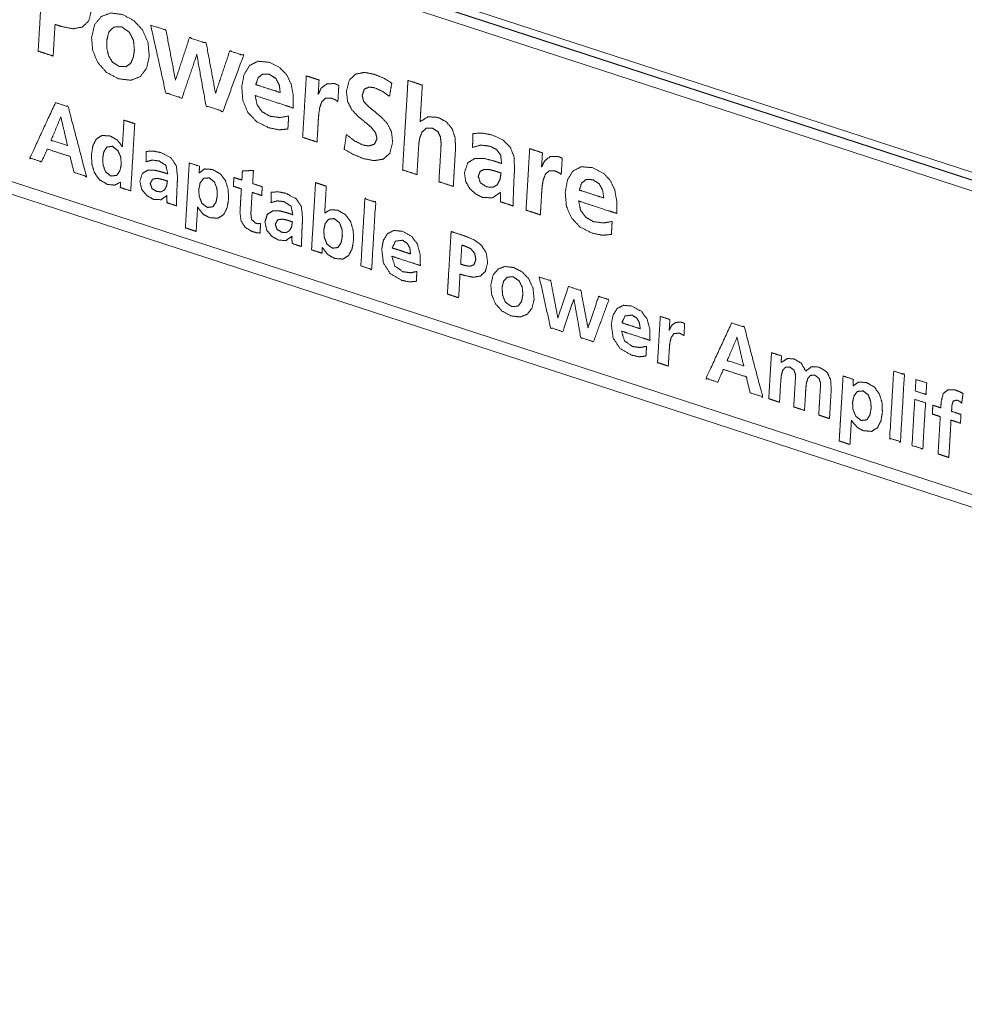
# Model space of a CAD drawing. Header units: millimetres. Extents: x 0 to 2122, y 0 to 1639.
# Tile 27 of 85: x 1220 to 1251, y 1253 to 1285. Entities that reach past the tile are written whole.
import ezdxf

# ---------------------------------------------------------------- set-up
doc = ezdxf.new("R2010")
doc.units = ezdxf.units.MM
doc.layers.add('1', color=7, linetype='Continuous', true_color=0xffffff)

msp = doc.modelspace()

# ---------------------------------------------------------------- linework, layer by layer
at = {"layer": '1', "color": 7, "linetype": 'Continuous', "lineweight": 13}
for p, q in [((1222.759, 1289.348), (1283.144, 1269.666)), ((1222.889, 1289.064), (1283.274, 1269.382)), ((1283.013, 1269.111), (1222.922, 1288.698)), ((1283.413, 1269.322), (1223.322, 1288.909)), ((1552.192, 1171.515), (1213.195, 1282.01)), ((1244.109, 1282.134), (1244.11, 1282.147)), ((1244.515, 1282.015), (1244.514, 1282.001)), ((1244.665, 1281.966), (1244.664, 1281.953)), ((1213.477, 1281.498), (1552.211, 1171.088))]:
    msp.add_line(p, q, dxfattribs=at)
for points, knots in [([(1220.904, 1286.766), (1221.121, 1286.695), (1221.455, 1286.586), (1221.519, 1286.565), (1221.826, 1286.442), (1222.098, 1286.273), (1222.312, 1286.052), (1222.448, 1285.769), (1222.482, 1285.418), (1222.386, 1285.041), (1222.17, 1284.84), (1221.865, 1284.789), (1221.496, 1284.863), (1221.344, 1284.912), (1221.291, 1284.93), (1221.275, 1284.663), (1221.246, 1284.169), (1221.234, 1283.979), (1221.23, 1283.903), (1220.986, 1283.982), (1220.743, 1284.062), (1220.763, 1284.403), (1220.81, 1285.189), (1220.837, 1285.638), (1220.884, 1286.425), (1220.904, 1286.766)], [0, 0, 0.028094, 0.071526, 0.079827, 0.120595, 0.160017, 0.198062, 0.236712, 0.280244, 0.328262, 0.364592, 0.402832, 0.449228, 0.46892, 0.475809, 0.508706, 0.56978, 0.593279, 0.602678, 0.634267, 0.665848, 0.708011, 0.805191, 0.860656, 0.957826, 1, 1]), ([(1223.475, 1285.252), (1223.842, 1285.059), (1224.127, 1284.752), (1224.306, 1284.355), (1224.351, 1283.889), (1224.264, 1283.506), (1224.061, 1283.239), (1223.753, 1283.115), (1223.351, 1283.164), (1222.96, 1283.373), (1222.68, 1283.689), (1222.516, 1284.076), (1222.477, 1284.5), (1222.575, 1284.919), (1222.793, 1285.187), (1223.102, 1285.3), (1223.475, 1285.252)], [0, 0, 0.064851, 0.130297, 0.198367, 0.271659, 0.332975, 0.385494, 0.437393, 0.500748, 0.570058, 0.636105, 0.701799, 0.768303, 0.835696, 0.88971, 0.941151, 1, 1]), ([(1223.375, 1283.567), (1223.6, 1283.556), (1223.748, 1283.669), (1223.833, 1283.868), (1223.868, 1284.109), (1223.836, 1284.415), (1223.7, 1284.681), (1223.451, 1284.849), (1223.196, 1284.844), (1223.034, 1284.673), (1222.968, 1284.403), (1222.973, 1284.15), (1223.031, 1283.905), (1223.159, 1283.7), (1223.375, 1283.567)], [0, 0, 0.063639, 0.116278, 0.177019, 0.245857, 0.33249, 0.416849, 0.501343, 0.573472, 0.639747, 0.718184, 0.789589, 0.860475, 0.928532, 1, 1]), ([(1224.397, 1284.905), (1224.89, 1284.744), (1225.198, 1283.139), (1225.202, 1283.137), (1225.206, 1283.136), (1225.655, 1284.495), (1226.197, 1284.318), (1226.499, 1282.715), (1226.502, 1282.714), (1226.506, 1282.712), (1226.965, 1284.067), (1227.41, 1283.922), (1226.742, 1282.106), (1226.193, 1282.285), (1225.895, 1283.935), (1225.891, 1283.936), (1225.888, 1283.937), (1225.414, 1282.539), (1224.883, 1282.712), (1224.397, 1284.905)], [0, 0, 0.032093, 0.133144, 0.13337, 0.133601, 0.222049, 0.257308, 0.358144, 0.358366, 0.35859, 0.447044, 0.475975, 0.59561, 0.631316, 0.73494, 0.735161, 0.735381, 0.826612, 0.861172, 1, 1]), ([(1228.85, 1281.534), (1228.565, 1281.506), (1228.225, 1281.575), (1227.834, 1281.774), (1227.552, 1282.072), (1227.388, 1282.456), (1227.352, 1282.915), (1227.428, 1283.306), (1227.603, 1283.591), (1227.876, 1283.733), (1228.245, 1283.698), (1228.585, 1283.527), (1228.819, 1283.283), (1228.96, 1282.976), (1229.024, 1282.616), (1229.025, 1282.215), (1228.78, 1282.295), (1228.275, 1282.46), (1227.856, 1282.596), (1227.788, 1282.619), (1227.849, 1282.32), (1228.016, 1282.091), (1228.269, 1281.948), (1228.589, 1281.905), (1228.875, 1281.956), (1228.871, 1281.89), (1228.854, 1281.6), (1228.85, 1281.534)], [0, 0, 0.032484, 0.071876, 0.121673, 0.168197, 0.215627, 0.267818, 0.313061, 0.350994, 0.385944, 0.42807, 0.471236, 0.509545, 0.547909, 0.589357, 0.634877, 0.664169, 0.724462, 0.774413, 0.782594, 0.817223, 0.849384, 0.882313, 0.918994, 0.951974, 0.959484, 0.992499, 1, 1]), ([(1228.601, 1282.717), (1228.569, 1282.965), (1228.458, 1283.174), (1228.251, 1283.309), (1228.028, 1283.318), (1227.882, 1283.196), (1227.809, 1282.975), (1227.891, 1282.948), (1228.322, 1282.808), (1228.601, 1282.717)], [0, 0, 0.113239, 0.220292, 0.331798, 0.432263, 0.518315, 0.623512, 0.662673, 0.867474, 1, 1]), ([(1229.448, 1283.258), (1229.655, 1283.191), (1229.862, 1283.123), (1229.849, 1282.897), (1229.835, 1282.67), (1229.839, 1282.669), (1229.842, 1282.668), (1229.929, 1282.856), (1230.111, 1283), (1230.362, 1283.008), (1230.432, 1282.983), (1230.504, 1282.946), (1230.488, 1282.684), (1230.473, 1282.423), (1230.386, 1282.483), (1230.266, 1282.533), (1230.078, 1282.536), (1229.957, 1282.426), (1229.888, 1282.246), (1229.854, 1282.037), (1229.839, 1281.843), (1229.824, 1281.585), (1229.811, 1281.369), (1229.795, 1281.111), (1229.562, 1281.187), (1229.329, 1281.263), (1229.348, 1281.575), (1229.389, 1282.261), (1229.43, 1282.946), (1229.448, 1283.258)], [0, 0, 0.032601, 0.065213, 0.099228, 0.133243, 0.133779, 0.134312, 0.165348, 0.200062, 0.237727, 0.248846, 0.260952, 0.300204, 0.339455, 0.355307, 0.374727, 0.402926, 0.427426, 0.456436, 0.488104, 0.517223, 0.555904, 0.588429, 0.62711, 0.663824, 0.70053, 0.747315, 0.850266, 0.953203, 1, 1]), ([(1232.15, 1282.595), (1231.915, 1282.759), (1231.663, 1282.872), (1231.488, 1282.896), (1231.334, 1282.829), (1231.259, 1282.621), (1231.308, 1282.436), (1231.453, 1282.272), (1231.655, 1282.109), (1231.875, 1281.929), (1232.074, 1281.713), (1232.213, 1281.441), (1232.252, 1281.096), (1232.156, 1280.742), (1231.943, 1280.554), (1231.644, 1280.506), (1231.293, 1280.575), (1230.974, 1280.707), (1230.677, 1280.883), (1230.688, 1280.957), (1230.739, 1281.282), (1230.751, 1281.356), (1231.009, 1281.149), (1231.29, 1281.011), (1231.486, 1280.984), (1231.659, 1281.043), (1231.742, 1281.219), (1231.694, 1281.42), (1231.549, 1281.594), (1231.348, 1281.761), (1231.128, 1281.942), (1230.928, 1282.156), (1230.789, 1282.423), (1230.75, 1282.763), (1230.845, 1283.123), (1231.052, 1283.316), (1231.332, 1283.37), (1231.647, 1283.312), (1231.948, 1283.189), (1232.222, 1283.025), (1232.211, 1282.958), (1232.161, 1282.662), (1232.15, 1282.595)], [0, 0, 0.026084, 0.051193, 0.067301, 0.082598, 0.102752, 0.120123, 0.140072, 0.163684, 0.189561, 0.216306, 0.244051, 0.275681, 0.30905, 0.33497, 0.362477, 0.395098, 0.426505, 0.457925, 0.464735, 0.494729, 0.501538, 0.531711, 0.560206, 0.578193, 0.594873, 0.612559, 0.631347, 0.651943, 0.6758, 0.701705, 0.728295, 0.755696, 0.786872, 0.820787, 0.846513, 0.872454, 0.901644, 0.931187, 0.960268, 0.966477, 0.993797, 1, 1]), ([(1232.748, 1283.111), (1232.981, 1283.035), (1233.214, 1282.959), (1233.195, 1282.653), (1233.161, 1282.084), (1233.148, 1281.865), (1233.143, 1281.777), (1233.146, 1281.776), (1233.15, 1281.775), (1233.398, 1281.93), (1233.732, 1281.909), (1234.002, 1281.761), (1234.182, 1281.535), (1234.277, 1281.252), (1234.294, 1280.928), (1234.288, 1280.835), (1234.256, 1280.299), (1234.238, 1279.996), (1234.219, 1279.669), (1234.146, 1279.693), (1233.826, 1279.797), (1233.753, 1279.821), (1233.769, 1280.097), (1233.8, 1280.61), (1233.817, 1280.886), (1233.823, 1281.081), (1233.8, 1281.277), (1233.718, 1281.447), (1233.548, 1281.558), (1233.338, 1281.558), (1233.203, 1281.431), (1233.128, 1281.236), (1233.098, 1281.03), (1233.083, 1280.777), (1233.055, 1280.306), (1233.04, 1280.053), (1232.967, 1280.077), (1232.647, 1280.181), (1232.574, 1280.205), (1232.592, 1280.507), (1232.635, 1281.228), (1232.687, 1282.088), (1232.73, 1282.809), (1232.748, 1283.111)], [0, 0, 0.01988, 0.039769, 0.064674, 0.110934, 0.12872, 0.135838, 0.136135, 0.136424, 0.160187, 0.187321, 0.212357, 0.235731, 0.260007, 0.286286, 0.293868, 0.337473, 0.362115, 0.388653, 0.394862, 0.422188, 0.428399, 0.450856, 0.492566, 0.515024, 0.530794, 0.546864, 0.562113, 0.578635, 0.595699, 0.610751, 0.627745, 0.644627, 0.665203, 0.703423, 0.723999, 0.73021, 0.757549, 0.763766, 0.788335, 0.846923, 0.91685, 0.975432, 1, 1]), ([(1221.305, 1282.39), (1221.718, 1282.256), (1222.312, 1279.993), (1221.907, 1280.125), (1221.778, 1280.641), (1221.04, 1280.882), (1220.853, 1280.469), (1220.475, 1280.592), (1221.305, 1282.39)], [0, 0, 0.059113, 0.377847, 0.435787, 0.508274, 0.614105, 0.675902, 0.730109, 1, 1]), ([(1221.482, 1281.918), (1221.479, 1281.918), (1221.477, 1281.919), (1221.163, 1281.168), (1221.695, 1280.994), (1221.482, 1281.918)], [0, 0, 0.001202, 0.002393, 0.352308, 0.592777, 1, 1]), ([(1223.42, 1279.804), (1223.417, 1279.805), (1223.414, 1279.805), (1223.221, 1279.709), (1222.99, 1279.736), (1222.732, 1279.887), (1222.568, 1280.119), (1222.486, 1280.402), (1222.473, 1280.708), (1222.521, 1280.994), (1222.633, 1281.211), (1222.818, 1281.325), (1223.083, 1281.304), (1223.308, 1281.178), (1223.473, 1280.963), (1223.475, 1280.963), (1223.478, 1280.962), (1223.496, 1281.264), (1223.524, 1281.731), (1223.529, 1281.82), (1223.584, 1281.802), (1223.704, 1281.763), (1223.879, 1281.706), (1223.858, 1281.365), (1223.838, 1281.016), (1223.79, 1280.215), (1223.754, 1279.618), (1223.749, 1279.525), (1223.497, 1279.606), (1223.409, 1279.635), (1223.42, 1279.804)], [0, 0, 0.000389, 0.000781, 0.031037, 0.063719, 0.10568, 0.145508, 0.186888, 0.229833, 0.270549, 0.304802, 0.335266, 0.372698, 0.40874, 0.446765, 0.447143, 0.447532, 0.489984, 0.555585, 0.568125, 0.576181, 0.593907, 0.6197, 0.667603, 0.716701, 0.829264, 0.913099, 0.926266, 0.963333, 0.976305, 1, 1]), ([(1234.857, 1281.388), (1235.168, 1281.4), (1235.488, 1281.337), (1235.836, 1281.174), (1236.067, 1280.945), (1236.188, 1280.639), (1236.21, 1280.245), (1236.206, 1280.178), (1236.194, 1279.989), (1236.181, 1279.718), (1236.172, 1279.487), (1236.166, 1279.263), (1236.166, 1279.034), (1236.102, 1279.055), (1235.82, 1279.147), (1235.756, 1279.168), (1235.75, 1279.338), (1235.753, 1279.473), (1235.749, 1279.474), (1235.746, 1279.475), (1235.493, 1279.298), (1235.172, 1279.311), (1234.943, 1279.425), (1234.75, 1279.605), (1234.62, 1279.837), (1234.582, 1280.108), (1234.69, 1280.44), (1234.922, 1280.577), (1235.222, 1280.576), (1235.53, 1280.498), (1235.721, 1280.436), (1235.787, 1280.414), (1235.759, 1280.682), (1235.634, 1280.861), (1235.41, 1280.975), (1235.114, 1281.011), (1234.844, 1280.938), (1234.851, 1281.163), (1234.857, 1281.388)], [0, 0, 0.034624, 0.070918, 0.113644, 0.149804, 0.186455, 0.230362, 0.237751, 0.258851, 0.289031, 0.314757, 0.33967, 0.365092, 0.372591, 0.40558, 0.413075, 0.432033, 0.447029, 0.447436, 0.447831, 0.482198, 0.517924, 0.546388, 0.575777, 0.605342, 0.63569, 0.674549, 0.704559, 0.737909, 0.773324, 0.795604, 0.803399, 0.833439, 0.857714, 0.88568, 0.918797, 0.949927, 0.974964, 1, 1]), ([(1223.105, 1280.007), (1223.292, 1280.026), (1223.4, 1280.181), (1223.441, 1280.392), (1223.423, 1280.62), (1223.333, 1280.835), (1223.157, 1280.972), (1222.976, 1280.95), (1222.876, 1280.794), (1222.838, 1280.589), (1222.851, 1280.363), (1222.931, 1280.145), (1223.105, 1280.007)], [0, 0, 0.074483, 0.149048, 0.233941, 0.323909, 0.416278, 0.504206, 0.576046, 0.649258, 0.731519, 0.82084, 0.912366, 1, 1]), ([(1224.253, 1280.807), (1224.486, 1280.815), (1224.727, 1280.768), (1225.055, 1280.594), (1225.231, 1280.328), (1225.268, 1279.948), (1225.257, 1279.756), (1225.246, 1279.553), (1225.24, 1279.379), (1225.236, 1279.211), (1225.236, 1279.04), (1225.156, 1279.066), (1224.927, 1279.14), (1224.923, 1279.268), (1224.925, 1279.369), (1224.923, 1279.37), (1224.92, 1279.371), (1224.731, 1279.238), (1224.49, 1279.247), (1224.266, 1279.374), (1224.101, 1279.581), (1224.046, 1279.845), (1224.127, 1280.095), (1224.301, 1280.198), (1224.527, 1280.197), (1224.758, 1280.138), (1224.901, 1280.092), (1224.951, 1280.075), (1224.892, 1280.351), (1224.668, 1280.497), (1224.446, 1280.524), (1224.243, 1280.469), (1224.25, 1280.719), (1224.253, 1280.807)], [0, 0, 0.034732, 0.071108, 0.126243, 0.173643, 0.230219, 0.258806, 0.289015, 0.314784, 0.339732, 0.365188, 0.377658, 0.413301, 0.432262, 0.447288, 0.447715, 0.448153, 0.482537, 0.518283, 0.556499, 0.595812, 0.63589, 0.674798, 0.70484, 0.738274, 0.773743, 0.796065, 0.803886, 0.845782, 0.885461, 0.918637, 0.949842, 0.986997, 1, 1]), ([(1236.699, 1280.895), (1236.764, 1280.874), (1237.048, 1280.781), (1237.113, 1280.76), (1237.109, 1280.689), (1237.09, 1280.377), (1237.086, 1280.307), (1237.089, 1280.305), (1237.093, 1280.304), (1237.18, 1280.492), (1237.361, 1280.636), (1237.613, 1280.644), (1237.683, 1280.62), (1237.754, 1280.582), (1237.75, 1280.501), (1237.728, 1280.141), (1237.723, 1280.059), (1237.636, 1280.12), (1237.517, 1280.17), (1237.329, 1280.173), (1237.208, 1280.063), (1237.138, 1279.882), (1237.104, 1279.674), (1237.09, 1279.48), (1237.085, 1279.404), (1237.061, 1279.005), (1237.046, 1278.748), (1236.813, 1278.824), (1236.58, 1278.899), (1236.585, 1278.985), (1236.618, 1279.531), (1236.661, 1280.263), (1236.68, 1280.583), (1236.699, 1280.895)], [0, 0, 0.010197, 0.055019, 0.065208, 0.075842, 0.122613, 0.133248, 0.133796, 0.134356, 0.165387, 0.2001, 0.237752, 0.248867, 0.260989, 0.27325, 0.327218, 0.339491, 0.355333, 0.374718, 0.40294, 0.427449, 0.456459, 0.488126, 0.517233, 0.528661, 0.588438, 0.62713, 0.663836, 0.700537, 0.713405, 0.795295, 0.905254, 0.953217, 1, 1]), ([(1225.648, 1280.432), (1225.982, 1280.323), (1225.969, 1280.111), (1225.974, 1280.109), (1226.146, 1280.235), (1226.407, 1280.22), (1226.665, 1280.071), (1226.829, 1279.843), (1226.912, 1279.563), (1226.924, 1279.257), (1226.876, 1278.971), (1226.763, 1278.751), (1226.576, 1278.634), (1226.306, 1278.656), (1226.101, 1278.764), (1225.924, 1278.99), (1225.918, 1278.992), (1225.914, 1278.911), (1225.888, 1278.485), (1225.872, 1278.21), (1225.697, 1278.267), (1225.522, 1278.324), (1225.542, 1278.653), (1225.562, 1278.991), (1225.608, 1279.765), (1225.628, 1280.103), (1225.648, 1280.432)], [0, 0, 0.049946, 0.080145, 0.080888, 0.111099, 0.14821, 0.190575, 0.230493, 0.271994, 0.315497, 0.356733, 0.391826, 0.423204, 0.461752, 0.494603, 0.535465, 0.536282, 0.547863, 0.608449, 0.647652, 0.673773, 0.699883, 0.746781, 0.794845, 0.905037, 0.953101, 1, 1]), ([(1239.351, 1278.111), (1239.067, 1278.082), (1238.727, 1278.152), (1238.335, 1278.351), (1238.054, 1278.649), (1237.89, 1279.033), (1237.853, 1279.492), (1237.929, 1279.883), (1238.104, 1280.168), (1238.377, 1280.31), (1238.747, 1280.275), (1239.087, 1280.104), (1239.32, 1279.86), (1239.461, 1279.553), (1239.525, 1279.193), (1239.527, 1278.792), (1239.281, 1278.872), (1238.776, 1279.037), (1238.358, 1279.173), (1238.289, 1279.196), (1238.351, 1278.897), (1238.518, 1278.668), (1238.77, 1278.525), (1239.091, 1278.482), (1239.377, 1278.533), (1239.364, 1278.322), (1239.351, 1278.111)], [0, 0, 0.032449, 0.071844, 0.121643, 0.168171, 0.2156, 0.267795, 0.31305, 0.350976, 0.385927, 0.428047, 0.471202, 0.509527, 0.547906, 0.58935, 0.634883, 0.664167, 0.724463, 0.774426, 0.782608, 0.81723, 0.849395, 0.882306, 0.918998, 0.95197, 0.97599, 1, 1]), ([(1227.34, 1279.59), (1227.148, 1279.653), (1227.081, 1279.675), (1227.085, 1279.749), (1227.098, 1279.96), (1227.165, 1279.938), (1227.357, 1279.875), (1227.361, 1279.953), (1227.374, 1280.175), (1227.43, 1280.176), (1227.676, 1280.184), (1227.731, 1280.186), (1227.727, 1280.12), (1227.71, 1279.828), (1227.706, 1279.761), (1227.936, 1279.686), (1228.017, 1279.66), (1228.004, 1279.449), (1228, 1279.375), (1227.77, 1279.45), (1227.689, 1279.476), (1227.685, 1279.404), (1227.662, 1279.024), (1227.648, 1278.778), (1227.67, 1278.596), (1227.797, 1278.478), (1227.887, 1278.459), (1227.959, 1278.467), (1227.953, 1278.236), (1227.951, 1278.155), (1227.832, 1278.167), (1227.691, 1278.204), (1227.462, 1278.34), (1227.328, 1278.555), (1227.294, 1278.828), (1227.31, 1279.097), (1227.324, 1279.322), (1227.34, 1279.59)], [0, 0, 0.032466, 0.043821, 0.055739, 0.089799, 0.101162, 0.133616, 0.146148, 0.181957, 0.190954, 0.230515, 0.239512, 0.250216, 0.297329, 0.308033, 0.347, 0.360638, 0.394698, 0.406617, 0.445584, 0.45923, 0.470948, 0.532249, 0.571914, 0.601466, 0.62952, 0.644335, 0.655922, 0.693131, 0.706152, 0.725407, 0.748926, 0.791763, 0.832546, 0.876998, 0.920295, 0.956704, 1, 1]), ([(1235.31, 1279.653), (1235.502, 1279.64), (1235.647, 1279.725), (1235.736, 1279.889), (1235.769, 1280.104), (1235.717, 1280.121), (1235.567, 1280.17), (1235.398, 1280.214), (1235.227, 1280.222), (1235.091, 1280.16), (1235.029, 1279.994), (1235.103, 1279.78), (1235.31, 1279.653)], [0, 0, 0.090993, 0.170321, 0.258398, 0.360996, 0.386937, 0.461024, 0.543745, 0.624581, 0.694905, 0.778713, 0.885485, 1, 1]), ([(1224.593, 1279.504), (1224.737, 1279.494), (1224.846, 1279.558), (1224.912, 1279.681), (1224.937, 1279.843), (1224.786, 1279.892), (1224.615, 1279.931), (1224.458, 1279.907), (1224.382, 1279.76), (1224.438, 1279.599), (1224.593, 1279.504)], [0, 0, 0.091389, 0.170901, 0.259158, 0.362074, 0.462288, 0.573192, 0.673316, 0.778122, 0.885219, 1, 1]), ([(1225.956, 1279.573), (1225.971, 1279.343), (1226.056, 1279.125), (1226.235, 1278.987), (1226.418, 1279.009), (1226.52, 1279.167), (1226.559, 1279.376), (1226.547, 1279.597), (1226.469, 1279.811), (1226.297, 1279.948), (1226.112, 1279.93), (1226, 1279.779), (1225.956, 1279.573)], [0, 0, 0.090925, 0.183572, 0.272865, 0.345827, 0.420327, 0.504454, 0.592005, 0.68209, 0.768641, 0.842355, 0.91644, 1, 1]), ([(1229.748, 1279.793), (1229.802, 1279.775), (1229.922, 1279.736), (1230.097, 1279.679), (1230.079, 1279.371), (1230.05, 1278.894), (1230.045, 1278.803), (1230.051, 1278.802), (1230.229, 1278.913), (1230.466, 1278.897), (1230.724, 1278.748), (1230.888, 1278.52), (1230.971, 1278.24), (1230.983, 1277.934), (1230.935, 1277.648), (1230.823, 1277.428), (1230.638, 1277.31), (1230.372, 1277.33), (1230.151, 1277.452), (1229.973, 1277.682), (1229.97, 1277.683), (1229.968, 1277.684), (1229.957, 1277.501), (1229.706, 1277.583), (1229.618, 1277.612), (1229.623, 1277.705), (1229.659, 1278.302), (1229.707, 1279.103), (1229.742, 1279.699), (1229.748, 1279.793)], [0, 0, 0.008015, 0.025628, 0.051256, 0.094291, 0.160801, 0.173514, 0.174316, 0.203684, 0.236724, 0.2783, 0.317487, 0.358216, 0.400899, 0.441342, 0.475767, 0.506344, 0.543529, 0.578673, 0.61928, 0.619692, 0.620089, 0.645666, 0.682495, 0.695395, 0.708489, 0.791776, 0.903619, 0.986906, 1, 1]), ([(1239.103, 1279.294), (1239.07, 1279.542), (1238.959, 1279.752), (1238.752, 1279.886), (1238.53, 1279.895), (1238.383, 1279.773), (1238.31, 1279.552), (1238.393, 1279.525), (1238.824, 1279.384), (1239.103, 1279.294)], [0, 0, 0.113297, 0.220384, 0.331871, 0.432262, 0.518286, 0.623508, 0.662669, 0.867472, 1, 1]), ([(1228.312, 1279.484), (1228.545, 1279.492), (1228.786, 1279.445), (1229.114, 1279.271), (1229.29, 1279.005), (1229.327, 1278.625), (1229.316, 1278.433), (1229.305, 1278.23), (1229.299, 1278.056), (1229.295, 1277.888), (1229.294, 1277.717), (1229.215, 1277.743), (1228.986, 1277.817), (1228.982, 1277.945), (1228.984, 1278.046), (1228.982, 1278.047), (1228.979, 1278.048), (1228.789, 1277.914), (1228.549, 1277.924), (1228.324, 1278.051), (1228.16, 1278.258), (1228.105, 1278.522), (1228.186, 1278.772), (1228.36, 1278.875), (1228.586, 1278.874), (1228.817, 1278.815), (1228.867, 1278.799), (1229.01, 1278.752), (1228.951, 1279.028), (1228.727, 1279.174), (1228.505, 1279.201), (1228.302, 1279.146), (1228.309, 1279.396), (1228.312, 1279.484)], [0, 0, 0.034733, 0.071109, 0.126246, 0.173658, 0.230225, 0.258814, 0.289037, 0.314807, 0.339743, 0.3652, 0.377672, 0.413316, 0.432291, 0.447306, 0.447729, 0.448168, 0.482563, 0.518349, 0.556528, 0.595817, 0.635912, 0.674813, 0.704852, 0.7383, 0.773756, 0.781569, 0.8039, 0.845786, 0.885473, 0.918649, 0.949852, 0.987009, 1, 1]), ([(1231.219, 1277.09), (1231.569, 1276.976), (1231.699, 1279.157), (1231.349, 1279.271), (1231.219, 1277.09)], [0, 0, 0.072019, 0.500007, 0.57201, 1, 1]), ([(1228.652, 1278.181), (1228.796, 1278.171), (1228.905, 1278.235), (1228.971, 1278.358), (1228.996, 1278.52), (1228.845, 1278.569), (1228.674, 1278.608), (1228.517, 1278.584), (1228.441, 1278.437), (1228.497, 1278.276), (1228.652, 1278.181)], [0, 0, 0.091331, 0.170855, 0.259176, 0.362076, 0.462447, 0.573343, 0.673364, 0.778138, 0.885227, 1, 1]), ([(1230.294, 1277.664), (1230.477, 1277.686), (1230.579, 1277.844), (1230.618, 1278.053), (1230.606, 1278.274), (1230.528, 1278.488), (1230.356, 1278.625), (1230.171, 1278.607), (1230.059, 1278.456), (1230.015, 1278.25), (1230.03, 1278.02), (1230.115, 1277.802), (1230.294, 1277.664)], [0, 0, 0.073001, 0.147515, 0.231656, 0.319182, 0.409305, 0.495864, 0.569584, 0.643676, 0.727237, 0.818167, 0.910823, 1, 1]), ([(1233.019, 1276.589), (1232.805, 1276.568), (1232.55, 1276.62), (1232.177, 1276.836), (1231.953, 1277.179), (1231.894, 1277.626), (1231.951, 1277.919), (1232.083, 1278.133), (1232.288, 1278.24), (1232.565, 1278.213), (1232.871, 1278.044), (1233.057, 1277.792), (1233.143, 1277.472), (1233.151, 1277.1), (1232.91, 1277.179), (1232.463, 1277.324), (1232.222, 1277.403), (1232.322, 1277.085), (1232.583, 1276.9), (1232.824, 1276.867), (1233.038, 1276.906), (1233.024, 1276.671), (1233.019, 1276.589)], [0, 0, 0.032548, 0.072036, 0.137378, 0.199373, 0.267675, 0.312995, 0.350983, 0.385997, 0.428212, 0.481162, 0.528571, 0.578752, 0.635118, 0.673492, 0.744754, 0.783129, 0.833527, 0.882072, 0.918865, 0.951904, 0.987528, 1, 1]), ([(1234.149, 1278.205), (1234.221, 1278.181), (1234.539, 1278.078), (1234.611, 1278.054), (1234.895, 1277.933), (1235.132, 1277.757), (1235.289, 1277.514), (1235.334, 1277.193), (1235.261, 1276.91), (1235.1, 1276.759), (1234.87, 1276.721), (1234.593, 1276.776), (1234.439, 1276.826), (1234.423, 1276.555), (1234.41, 1276.327), (1234.393, 1276.056), (1234.211, 1276.115), (1234.028, 1276.175), (1234.047, 1276.492), (1234.066, 1276.817), (1234.111, 1277.562), (1234.13, 1277.887), (1234.149, 1278.205)], [0, 0, 0.012483, 0.067395, 0.079874, 0.130619, 0.179113, 0.226649, 0.279985, 0.328018, 0.36436, 0.40261, 0.449031, 0.475652, 0.520328, 0.557896, 0.602573, 0.634141, 0.665709, 0.717943, 0.771484, 0.894225, 0.947766, 1, 1]), ([(1232.833, 1277.477), (1232.808, 1277.663), (1232.725, 1277.82), (1232.569, 1277.921), (1232.34, 1277.893), (1232.238, 1277.671), (1232.447, 1277.603), (1232.623, 1277.545), (1232.833, 1277.477)], [0, 0, 0.113831, 0.221493, 0.333669, 0.473148, 0.621463, 0.754704, 0.866743, 1, 1]), ([(1234.458, 1277.146), (1234.586, 1277.105), (1234.759, 1277.075), (1234.891, 1277.127), (1234.951, 1277.294), (1234.914, 1277.497), (1234.795, 1277.638), (1234.623, 1277.724), (1234.495, 1277.766), (1234.477, 1277.456), (1234.458, 1277.146)], [0, 0, 0.068381, 0.157514, 0.229628, 0.319924, 0.424559, 0.518469, 0.616187, 0.684609, 0.842283, 1, 1]), ([(1236.186, 1277.034), (1236.461, 1276.889), (1236.675, 1276.659), (1236.809, 1276.361), (1236.843, 1276.01), (1236.777, 1275.723), (1236.625, 1275.522), (1236.394, 1275.43), (1236.092, 1275.466), (1235.799, 1275.624), (1235.588, 1275.86), (1235.466, 1276.151), (1235.437, 1276.469), (1235.51, 1276.784), (1235.673, 1276.985), (1235.905, 1277.07), (1236.186, 1277.034)], [0, 0, 0.064856, 0.130317, 0.198385, 0.271696, 0.333032, 0.385546, 0.437433, 0.50081, 0.570099, 0.636121, 0.701805, 0.7683, 0.835721, 0.889732, 0.941167, 1, 1]), ([(1236.11, 1275.769), (1236.322, 1275.78), (1236.437, 1275.94), (1236.48, 1276.176), (1236.456, 1276.405), (1236.354, 1276.605), (1236.168, 1276.731), (1235.975, 1276.727), (1235.854, 1276.599), (1235.804, 1276.396), (1235.818, 1276.143), (1235.909, 1275.915), (1236.11, 1275.769)], [0, 0, 0.079992, 0.154216, 0.244651, 0.331577, 0.41621, 0.500932, 0.573298, 0.639785, 0.718464, 0.813965, 0.90644, 1, 1]), ([(1237.01, 1276.729), (1237.381, 1276.609), (1237.612, 1275.404), (1237.615, 1275.403), (1237.617, 1275.402), (1237.955, 1276.422), (1238.362, 1276.289), (1238.588, 1275.086), (1238.591, 1275.085), (1238.593, 1275.084), (1238.938, 1276.101), (1239.272, 1275.992), (1238.771, 1274.629), (1238.359, 1274.763), (1238.135, 1276.001), (1238.132, 1276.002), (1238.129, 1276.003), (1237.774, 1274.954), (1237.375, 1275.084), (1237.01, 1276.729)], [0, 0, 0.032093, 0.133144, 0.133366, 0.133581, 0.222026, 0.257287, 0.35812, 0.358335, 0.358557, 0.447003, 0.475932, 0.595563, 0.631265, 0.734905, 0.735136, 0.735371, 0.826607, 0.861179, 1, 1]), ([(1240.474, 1274.16), (1240.26, 1274.139), (1240.005, 1274.191), (1239.631, 1274.407), (1239.408, 1274.749), (1239.349, 1275.196), (1239.406, 1275.49), (1239.538, 1275.704), (1239.743, 1275.811), (1240.02, 1275.784), (1240.326, 1275.615), (1240.511, 1275.363), (1240.597, 1275.043), (1240.605, 1274.671), (1240.364, 1274.75), (1239.917, 1274.895), (1239.677, 1274.974), (1239.776, 1274.657), (1240.038, 1274.471), (1240.278, 1274.439), (1240.493, 1274.477), (1240.488, 1274.395), (1240.474, 1274.16)], [0, 0, 0.032553, 0.072033, 0.137374, 0.199355, 0.267655, 0.312997, 0.351005, 0.386025, 0.428221, 0.481196, 0.528605, 0.578784, 0.635147, 0.673515, 0.744773, 0.783141, 0.833551, 0.882104, 0.91889, 0.951897, 0.964372, 1, 1]), ([(1240.287, 1275.048), (1240.263, 1275.234), (1240.18, 1275.391), (1240.024, 1275.492), (1239.795, 1275.464), (1239.693, 1275.242), (1239.902, 1275.173), (1240.225, 1275.068), (1240.287, 1275.048)], [0, 0, 0.113824, 0.221462, 0.333638, 0.473167, 0.621527, 0.754768, 0.960681, 1, 1]), ([(1240.939, 1275.449), (1241.249, 1275.348), (1241.229, 1275.008), (1241.231, 1275.007), (1241.234, 1275.006), (1241.3, 1275.147), (1241.436, 1275.255), (1241.624, 1275.261), (1241.677, 1275.243), (1241.731, 1275.215), (1241.727, 1275.153), (1241.711, 1274.883), (1241.707, 1274.822), (1241.642, 1274.867), (1241.553, 1274.905), (1241.384, 1274.894), (1241.29, 1274.762), (1241.247, 1274.572), (1241.232, 1274.387), (1241.215, 1274.112), (1241.199, 1273.837), (1241.024, 1273.894), (1240.85, 1273.951), (1240.855, 1274.034), (1240.885, 1274.541), (1240.921, 1275.152), (1240.939, 1275.449)], [0, 0, 0.065186, 0.133264, 0.133808, 0.134341, 0.165402, 0.200167, 0.237848, 0.248992, 0.261094, 0.273373, 0.327384, 0.339663, 0.35549, 0.374849, 0.408592, 0.44097, 0.479825, 0.516874, 0.571879, 0.626884, 0.663575, 0.700271, 0.716869, 0.81824, 0.940577, 1, 1]), ([(1243.256, 1275.236), (1243.668, 1275.102), (1244.262, 1272.839), (1243.857, 1272.971), (1243.729, 1273.487), (1242.99, 1273.728), (1242.803, 1273.314), (1242.425, 1273.438), (1243.256, 1275.236)], [0, 0, 0.059092, 0.377802, 0.435804, 0.508278, 0.614126, 0.675934, 0.730121, 1, 1]), ([(1243.432, 1274.764), (1243.43, 1274.765), (1243.427, 1274.765), (1243.114, 1274.014), (1243.646, 1273.84), (1243.432, 1274.764)], [0, 0, 0.001191, 0.002427, 0.352313, 0.592755, 1, 1]), ([(1244.549, 1274.272), (1244.634, 1274.245), (1244.875, 1274.166), (1244.866, 1274.011), (1244.863, 1273.957), (1244.868, 1273.955), (1245.071, 1274.083), (1245.282, 1274.069), (1245.518, 1273.928), (1245.662, 1273.675), (1245.853, 1273.817), (1246.098, 1273.803), (1246.351, 1273.641), (1246.47, 1273.39), (1246.489, 1273.077), (1246.474, 1272.832), (1246.447, 1272.377), (1246.432, 1272.132), (1246.258, 1272.189), (1246.083, 1272.246), (1246.101, 1272.56), (1246.117, 1272.824), (1246.136, 1273.138), (1246.137, 1273.29), (1246.093, 1273.439), (1245.955, 1273.541), (1245.813, 1273.535), (1245.727, 1273.434), (1245.682, 1273.281), (1245.664, 1273.123), (1245.649, 1272.867), (1245.625, 1272.472), (1245.621, 1272.396), (1245.566, 1272.414), (1245.326, 1272.492), (1245.271, 1272.51), (1245.276, 1272.603), (1245.305, 1273.089), (1245.324, 1273.403), (1245.326, 1273.555), (1245.282, 1273.703), (1245.144, 1273.806), (1245.002, 1273.8), (1244.915, 1273.698), (1244.87, 1273.546), (1244.853, 1273.388), (1244.837, 1273.132), (1244.814, 1272.736), (1244.809, 1272.661), (1244.755, 1272.678), (1244.635, 1272.718), (1244.46, 1272.775), (1244.477, 1273.072), (1244.514, 1273.683), (1244.544, 1274.189), (1244.549, 1274.272)], [0, 0, 0.007481, 0.028845, 0.041906, 0.046476, 0.046929, 0.067145, 0.084895, 0.108046, 0.132543, 0.152523, 0.173166, 0.198431, 0.221809, 0.248168, 0.268815, 0.307147, 0.327794, 0.343248, 0.358709, 0.385185, 0.407448, 0.433925, 0.446699, 0.459723, 0.474191, 0.48612, 0.497332, 0.510698, 0.524083, 0.545642, 0.578959, 0.585333, 0.590168, 0.611443, 0.616283, 0.624105, 0.665023, 0.691499, 0.70428, 0.717296, 0.731748, 0.743684, 0.754901, 0.768258, 0.78165, 0.803209, 0.836526, 0.8429, 0.847736, 0.858361, 0.873821, 0.898843, 0.950341, 0.993013, 1, 1]), ([(1248.516, 1273.676), (1248.865, 1273.562), (1248.735, 1271.381), (1248.386, 1271.495), (1248.516, 1273.676)], [0, 0, 0.07202, 0.5, 0.57202, 1, 1]), ([(1246.873, 1273.515), (1247.207, 1273.406), (1247.195, 1273.193), (1247.197, 1273.193), (1247.2, 1273.192), (1247.371, 1273.318), (1247.632, 1273.303), (1247.89, 1273.154), (1248.054, 1272.926), (1248.137, 1272.646), (1248.149, 1272.34), (1248.101, 1272.054), (1247.988, 1271.834), (1247.801, 1271.717), (1247.531, 1271.738), (1247.326, 1271.847), (1247.149, 1272.073), (1247.146, 1272.074), (1247.144, 1272.075), (1247.139, 1271.993), (1247.113, 1271.568), (1247.097, 1271.292), (1246.922, 1271.349), (1246.802, 1271.388), (1246.747, 1271.406), (1246.767, 1271.736), (1246.787, 1272.073), (1246.833, 1272.848), (1246.854, 1273.185), (1246.873, 1273.515)], [0, 0, 0.049917, 0.080137, 0.080531, 0.08094, 0.111132, 0.148228, 0.190605, 0.230537, 0.272043, 0.315532, 0.356766, 0.391862, 0.423243, 0.461789, 0.494654, 0.535523, 0.535928, 0.536325, 0.547905, 0.608487, 0.647675, 0.673794, 0.691756, 0.699914, 0.746797, 0.794859, 0.905043, 0.953105, 1, 1]), ([(1249.239, 1273.402), (1249.588, 1273.288), (1249.566, 1272.916), (1249.216, 1273.03), (1249.239, 1273.402)], [0, 0, 0.248212, 0.5, 0.748212, 1, 1]), ([(1247.181, 1272.655), (1247.196, 1272.426), (1247.282, 1272.208), (1247.46, 1272.069), (1247.643, 1272.091), (1247.745, 1272.249), (1247.784, 1272.459), (1247.772, 1272.68), (1247.694, 1272.894), (1247.523, 1273.03), (1247.337, 1273.012), (1247.225, 1272.862), (1247.181, 1272.655)], [0, 0, 0.090933, 0.18358, 0.272903, 0.345812, 0.42032, 0.504528, 0.592025, 0.682078, 0.76866, 0.842382, 0.916437, 1, 1]), ([(1250.028, 1272.196), (1249.837, 1272.258), (1249.77, 1272.28), (1249.774, 1272.354), (1249.787, 1272.565), (1249.854, 1272.543), (1250.045, 1272.481), (1250.055, 1272.636), (1250.058, 1272.69), (1250.123, 1272.939), (1250.278, 1273.07), (1250.516, 1273.06), (1250.651, 1273.006), (1250.77, 1272.944), (1250.734, 1272.712), (1250.722, 1272.631), (1250.665, 1272.684), (1250.574, 1272.733), (1250.448, 1272.701), (1250.406, 1272.553), (1250.395, 1272.367), (1250.621, 1272.293), (1250.7, 1272.267), (1250.688, 1272.056), (1250.683, 1271.982), (1250.604, 1272.008), (1250.378, 1272.082), (1250.359, 1271.767), (1250.342, 1271.475), (1250.311, 1270.959), (1250.306, 1270.869), (1250.131, 1270.926), (1249.956, 1270.983), (1249.975, 1271.297), (1250.01, 1271.881), (1250.028, 1272.196)], [0, 0, 0.030006, 0.040504, 0.05154, 0.083056, 0.093566, 0.123568, 0.146726, 0.154837, 0.193193, 0.22349, 0.25898, 0.280645, 0.300553, 0.335567, 0.34782, 0.359452, 0.374844, 0.394107, 0.417017, 0.444817, 0.480274, 0.492682, 0.524198, 0.535233, 0.547649, 0.58311, 0.630045, 0.673633, 0.750751, 0.764156, 0.791555, 0.818954, 0.865888, 0.953066, 1, 1]), ([(1249.2, 1272.756), (1249.55, 1272.642), (1249.46, 1271.145), (1249.111, 1271.259), (1249.2, 1272.756)], [0, 0, 0.0984, 0.5, 0.5984, 1, 1])]:
    msp.add_open_spline(points, degree=1, knots=knots, dxfattribs=at)

doc.saveas('drawing.dxf')
